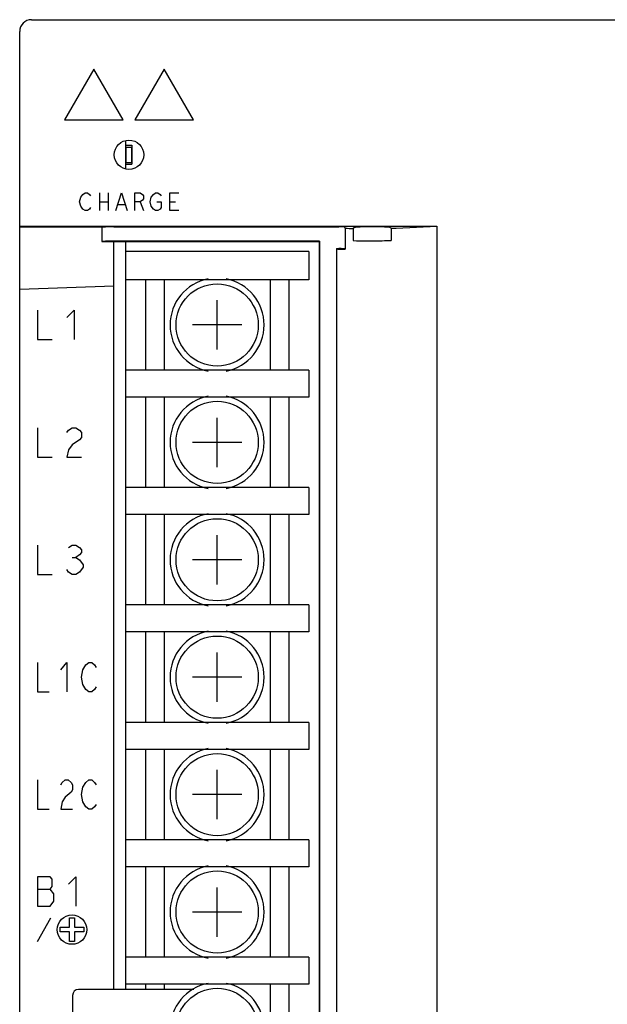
# Model space of a CAD drawing. Header units: millimetres. Extents: x 85 to 1221, y 92 to 821.
# Tile 4 of 35: x 160 to 210, y 641 to 725. Entities that reach past the tile are written whole.
import ezdxf

# ---------------------------------------------------------------- set-up
doc = ezdxf.new("R2010")
doc.units = ezdxf.units.MM
doc.header["$LTSCALE"] = 69.3
doc.layers.get('0').update_dxf_attribs({"linetype": 'CONTINUOUS'})
for name, color, linetype in [('ALL_AXIS', 7, 'CONTINUOUS'), ('ALL_CURVE', 7, 'CONTINUOUS'), ('ALL_FEATURES', 7, 'CONTINUOUS')]:
    doc.layers.add(name, color=color, linetype=linetype)

msp = doc.modelspace()

# ---------------------------------------------------------------- linework, layer by layer
at = {"color": 7, "linetype": 'CONTINUOUS'}
for p, q in [((168.75, 714.9605), (168.75, 712.5395)), ((168.75, 714.55), (169.3, 714.55)), ((169.3, 714.55), (169.3, 712.95)), ((168.775, 714.4), (168.775, 713.1)), ((168.775, 714.4), (169.275, 714.4)), ((169.275, 714.4), (169.275, 713.1)), ((168.75, 712.95), (169.3, 712.95)), ((168.775, 713.1), (169.275, 713.1)), ((168.75, 706.35), (168.75, 642.65)), ((184.35, 705.5), (168.75, 705.5)), ((184.35, 705.5), (184.35, 703.1)), ((184.35, 703.1), (168.75, 703.1)), ((170.45, 703.1), (170.45, 695.4)), ((172.05, 703.1), (172.05, 695.4)), ((181.05, 703.1), (181.05, 695.4)), ((182.65, 703.1), (182.65, 695.4)), ((184.35, 695.4), (168.75, 695.4)), ((184.35, 695.4), (184.35, 693.1)), ((184.35, 693.1), (168.75, 693.1)), ((170.45, 693.1), (170.45, 685.4)), ((172.05, 693.1), (172.05, 685.4)), ((181.05, 693.1), (181.05, 685.4)), ((182.65, 693.1), (182.65, 685.4)), ((184.35, 685.4), (168.75, 685.4)), ((184.35, 685.4), (184.35, 683.1)), ((184.35, 683.1), (168.75, 683.1)), ((170.45, 683.1), (170.45, 675.4)), ((172.05, 683.1), (172.05, 675.4)), ((181.05, 683.1), (181.05, 675.4)), ((182.65, 683.1), (182.65, 675.4)), ((184.35, 675.4), (168.75, 675.4)), ((184.35, 675.4), (184.35, 673.1)), ((184.35, 673.1), (168.75, 673.1)), ((170.45, 673.1), (170.45, 665.4)), ((172.05, 673.1), (172.05, 665.4)), ((181.05, 673.1), (181.05, 665.4)), ((182.65, 673.1), (182.65, 665.4)), ((184.35, 665.4), (168.75, 665.4)), ((184.35, 665.4), (184.35, 663.1)), ((184.35, 663.1), (168.75, 663.1)), ((170.45, 663.1), (170.45, 655.4)), ((172.05, 663.1), (172.05, 655.4)), ((181.05, 663.1), (181.05, 655.4)), ((182.65, 663.1), (182.65, 655.4)), ((184.35, 655.4), (168.75, 655.4)), ((184.35, 655.4), (184.35, 653.1)), ((184.35, 653.1), (168.75, 653.1)), ((170.45, 653.1), (170.45, 645.4)), ((172.05, 653.1), (172.05, 645.4)), ((181.05, 653.1), (181.05, 645.4)), ((182.65, 653.1), (182.65, 645.4)), ((184.35, 645.4), (168.75, 645.4)), ((184.35, 645.4), (184.35, 643.1)), ((184.35, 643.1), (168.75, 643.1)), ((170.45, 643.1), (170.45, 642.65)), ((172.05, 643.1), (172.05, 642.65)), ((181.05, 643.1), (181.05, 635.4)), ((182.65, 643.1), (182.65, 635.4))]:
    msp.add_line(p, q, dxfattribs=at)
at = {"layer": 'ALL_AXIS', "color": 7, "linetype": 'CONTINUOUS'}
msp.add_line((166.75, 707.5675), (166.75, 706.35), dxfattribs=at)
for centre in [(176.55, 699.25), (176.55, 689.25), (176.55, 679.25), (176.55, 669.25), (176.55, 659.25), (176.55, 649.25), (176.55, 639.25)]:
    msp.add_circle(centre, 3.5, dxfattribs=at)
for centre, start, end in [((176.55, 699.25), 101.082243, 258.917757), ((176.55, 699.25), 281.082243, 78.917757), ((176.55, 689.25), 101.082243, 258.917757), ((176.55, 689.25), 281.082243, 78.917757), ((176.55, 679.25), 101.082243, 258.917757), ((176.55, 679.25), 281.082243, 78.917757), ((176.55, 669.25), 101.082243, 258.917757), ((176.55, 669.25), 281.082243, 78.917757), ((176.55, 659.25), 101.082243, 258.917757), ((176.55, 659.25), 281.082243, 78.917757), ((176.55, 649.25), 101.082243, 258.917757), ((176.55, 649.25), 281.082243, 78.917757), ((176.55, 639.25), 101.082243, 258.917757), ((176.55, 639.25), 281.082243, 78.917757)]:
    msp.add_arc(centre, 4, start, end, dxfattribs=at)
at = {"layer": 'ALL_CURVE', "color": 4, "linetype": 'CONTINUOUS'}
for p, q in [((166.05, 721.05), (163.55, 716.7199)), ((168.55, 716.7199), (166.05, 721.05)), ((172.05, 721.05), (169.55, 716.7199)), ((174.55, 716.7199), (172.05, 721.05)), ((163.55, 716.7199), (168.55, 716.7199)), ((169.55, 716.7199), (174.55, 716.7199)), ((164.9437, 710.125), (165.1312, 710.375)), ((165.1312, 710.375), (165.3187, 710.5)), ((165.3187, 710.5), (165.5062, 710.5)), ((165.5062, 710.5), (165.6937, 710.375)), ((165.6937, 710.375), (165.7875, 710.25)), ((166.5375, 710.5), (166.5375, 709)), ((167.2875, 710.5), (167.2875, 709)), ((167.9437, 709), (168.4125, 710.5)), ((168.4125, 710.5), (168.8812, 709)), ((169.5375, 709), (169.5375, 710.5)), ((169.5375, 710.5), (170.0062, 710.5)), ((170.0062, 710.5), (170.1937, 710.375)), ((170.1937, 710.375), (170.2875, 710.25)), ((170.9437, 710.125), (171.1312, 710.375)), ((171.1312, 710.375), (171.3187, 710.5)), ((171.3187, 710.5), (171.5062, 710.5)), ((171.5062, 710.5), (171.6937, 710.375)), ((171.6937, 710.375), (171.7875, 710.25)), ((172.5375, 709), (172.5375, 710.5)), ((172.5375, 710.5), (173.2875, 710.5)), ((164.85, 709.75), (164.9437, 710.125)), ((164.9437, 709.375), (164.85, 709.75)), ((166.5375, 709.75), (167.2875, 709.75)), ((168.1312, 709.5), (168.6937, 709.5)), ((170.0062, 709.75), (169.5375, 709.75)), ((170.1937, 709.875), (170.0062, 709.75)), ((170.0062, 709.75), (170.2875, 709)), ((170.2875, 710), (170.1937, 709.875)), ((170.2875, 710.25), (170.2875, 710)), ((170.85, 709.75), (170.9437, 710.125)), ((170.9437, 709.375), (170.85, 709.75)), ((171.4125, 709.75), (171.7875, 709.75)), ((171.7875, 709.75), (171.7875, 709.25)), ((172.5375, 709.75), (173.0062, 709.75)), ((165.1312, 709.125), (164.9437, 709.375)), ((165.3187, 709), (165.1312, 709.125)), ((165.5062, 709), (165.3187, 709)), ((165.6937, 709.125), (165.5062, 709)), ((165.7875, 709.25), (165.6937, 709.125)), ((171.1312, 709.125), (170.9437, 709.375)), ((171.3187, 709), (171.1312, 709.125)), ((171.5062, 709), (171.3187, 709)), ((171.6937, 709.125), (171.5062, 709)), ((171.7875, 709.25), (171.6937, 709.125)), ((173.2875, 709), (172.5375, 709)), ((161.25, 700.5), (161.25, 698)), ((163.75, 699.875), (164.375, 700.5)), ((164.375, 700.5), (164.375, 698)), ((161.25, 698), (162.5, 698)), ((161.25, 690.5), (161.25, 688)), ((163.75, 690.0833), (163.9062, 690.2917)), ((163.9062, 690.2917), (164.2188, 690.5)), ((164.2188, 690.5), (164.5312, 690.5)), ((164.5312, 690.5), (164.8438, 690.2917)), ((164.8438, 690.2917), (165, 690.0833)), ((164.8438, 689.4583), (164.2188, 689.0417)), ((165, 689.6667), (164.8438, 689.4583)), ((165, 690.0833), (165, 689.6667)), ((163.9062, 688.625), (163.75, 688)), ((164.2188, 689.0417), (163.9062, 688.625)), ((161.25, 688), (162.5, 688)), ((163.75, 688), (165, 688)), ((161.25, 680.5), (161.25, 678)), ((163.9062, 680.2917), (164.2188, 680.5)), ((164.2188, 680.5), (164.5312, 680.5)), ((164.5312, 680.5), (164.8438, 680.2917)), ((164.8438, 680.2917), (165, 680.0833)), ((164.2188, 679.4583), (164.5312, 679.4583)), ((164.8438, 679.6667), (164.5312, 679.4583)), ((164.5312, 679.4583), (164.8438, 679.25)), ((165, 679.875), (164.8438, 679.6667)), ((165, 680.0833), (165, 679.875)), ((164.8438, 679.25), (165.1562, 678.8333)), ((165.1562, 678.625), (164.8438, 678.2083)), ((165.1562, 678.8333), (165.1562, 678.625)), ((161.25, 678), (162.5, 678)), ((163.9062, 678.2083), (163.75, 678.4167)), ((164.2188, 678), (163.9062, 678.2083)), ((164.5312, 678), (164.2188, 678)), ((164.8438, 678.2083), (164.5312, 678)), ((161.25, 670.5), (161.25, 668)), ((163.25, 669.875), (163.75, 670.5)), ((163.75, 670.5), (163.75, 668)), ((165.125, 669.875), (165.375, 670.2917)), ((165.375, 670.2917), (165.625, 670.5)), ((165.625, 670.5), (165.875, 670.5)), ((165.875, 670.5), (166.125, 670.2917)), ((166.125, 670.2917), (166.25, 670.0833)), ((165, 669.25), (165.125, 669.875)), ((165.125, 668.625), (165, 669.25)), ((165.375, 668.2083), (165.125, 668.625)), ((166.25, 668.4167), (166.125, 668.2083)), ((161.25, 668), (162.25, 668)), ((165.625, 668), (165.375, 668.2083)), ((165.875, 668), (165.625, 668)), ((166.125, 668.2083), (165.875, 668)), ((161.25, 660.5), (161.25, 658)), ((163.25, 660.0833), (163.375, 660.2917)), ((163.375, 660.2917), (163.625, 660.5)), ((163.625, 660.5), (163.875, 660.5)), ((163.875, 660.5), (164.125, 660.2917)), ((164.125, 660.2917), (164.25, 660.0833)), ((164.25, 660.0833), (164.25, 659.6667)), ((165.125, 659.875), (165.375, 660.2917)), ((165.375, 660.2917), (165.625, 660.5)), ((165.625, 660.5), (165.875, 660.5)), ((165.875, 660.5), (166.125, 660.2917)), ((166.125, 660.2917), (166.25, 660.0833)), ((164.125, 659.4583), (163.625, 659.0417)), ((164.25, 659.6667), (164.125, 659.4583)), ((165, 659.25), (165.125, 659.875)), ((165.125, 658.625), (165, 659.25)), ((163.375, 658.625), (163.25, 658)), ((163.625, 659.0417), (163.375, 658.625)), ((165.375, 658.2083), (165.125, 658.625)), ((166.25, 658.4167), (166.125, 658.2083)), ((161.25, 658), (162.25, 658)), ((163.25, 658), (164.25, 658)), ((165.625, 658), (165.375, 658.2083)), ((165.875, 658), (165.625, 658)), ((166.125, 658.2083), (165.875, 658)), ((161.25, 652.25), (161.25, 649.75)), ((162.3438, 652.25), (161.25, 652.25)), ((162.5, 652.0417), (162.3438, 652.25)), ((162.5, 651.4167), (162.5, 652.0417)), ((163.9062, 651.625), (164.5312, 652.25)), ((164.5312, 652.25), (164.5312, 649.75)), ((161.25, 651.2083), (162.3438, 651.2083)), ((162.3438, 651.2083), (162.5, 651.4167)), ((162.6562, 650.7917), (162.3438, 651.2083)), ((162.6562, 650.1667), (162.6562, 650.7917)), ((162.3438, 649.75), (162.6562, 650.1667)), ((161.25, 649.75), (162.3438, 649.75)), ((161.25, 646.75), (162.4047, 648.75)), ((164, 647.95), (164, 648.75)), ((164, 648.75), (164.4, 648.75)), ((164.4, 648.75), (164.4, 647.95)), ((163.2, 647.55), (163.2, 647.95)), ((163.2, 647.95), (164, 647.95)), ((164, 647.55), (163.2, 647.55)), ((164, 646.75), (164, 647.55)), ((164.4, 647.95), (165.2, 647.95)), ((164.4, 647.55), (164.4, 646.75)), ((165.2, 647.55), (164.4, 647.55)), ((165.2, 647.95), (165.2, 647.55)), ((164.4, 646.75), (164, 646.75))]:
    msp.add_line(p, q, dxfattribs=at)
at = {"layer": 'ALL_CURVE', "color": 40, "linetype": 'CONTINUOUS'}
for p, q in [((176.55, 697.15), (176.55, 701.35)), ((178.65, 699.25), (174.45, 699.25)), ((176.55, 687.15), (176.55, 691.35)), ((178.65, 689.25), (174.45, 689.25)), ((176.55, 677.15), (176.55, 681.35)), ((178.65, 679.25), (174.45, 679.25)), ((176.55, 667.15), (176.55, 671.35)), ((178.65, 669.25), (174.45, 669.25)), ((176.55, 657.15), (176.55, 661.35)), ((178.65, 659.25), (174.45, 659.25)), ((176.55, 647.15), (176.55, 651.35)), ((178.65, 649.25), (174.45, 649.25))]:
    msp.add_line(p, q, dxfattribs=at)
at = {"layer": 'ALL_CURVE', "color": 4, "linetype": 'CONTINUOUS'}
msp.add_circle((164.2, 647.75), 1.25, dxfattribs=at)
at = {"layer": 'ALL_FEATURES', "color": 7, "linetype": 'CONTINUOUS'}
for p, q in [((160.75, 725.25), (258.75, 725.25)), ((159.75, 546.25), (159.75, 724.25)), ((168.75, 714.9605), (168.75, 712.5395)), ((159.75, 707.6722), (195.2527, 707.6722)), ((166.75, 707.5675), (159.75, 707.576)), ((167.75, 707.6024), (186.9087, 707.6024)), ((187.4566, 707.4892), (187.4086, 707.5852)), ((187.4566, 707.4892), (187.4566, 705.6934)), ((188.2521, 707.5527), (188.1308, 707.4719)), ((188.1308, 707.4719), (188.1308, 706.4328)), ((191.3526, 707.483), (191.2479, 707.5527)), ((191.3526, 707.483), (191.3526, 706.4494)), ((191.7979, 707.4999), (195.2527, 707.6722)), ((195.2527, 707.6722), (195.2527, 560.8278)), ((166.75, 706.35), (185.2301, 706.35)), ((185.265, 706.3849), (167.75, 706.3849)), ((167.75, 642.65), (167.75, 706.35)), ((168.75, 706.35), (168.75, 705.5)), ((185.265, 706.3849), (185.2301, 706.35)), ((185.2301, 706.35), (185.2301, 562.15)), ((185.265, 706.3849), (185.265, 562.1151)), ((189.25, 706.419), (189.75, 706.419)), ((186.6961, 705.75), (186.6961, 562.75)), ((186.6961, 705.75), (186.7515, 705.7223)), ((186.6961, 705.75), (186.9087, 705.75)), ((187.4086, 705.7414), (187.4566, 705.6934)), ((168.75, 703.1), (168.75, 695.4)), ((167.75, 702.55), (159.75, 702.2706)), ((168.75, 693.1), (168.75, 685.4)), ((168.75, 683.1), (168.75, 675.4)), ((168.75, 673.1), (168.75, 665.4)), ((168.75, 663.1), (168.75, 655.4)), ((168.75, 653.1), (168.75, 645.4)), ((174.577, 642.65), (164.75, 642.65)), ((168.75, 643.1), (168.75, 642.65)), ((164.25, 642.15), (164.25, 636.4743))]:
    msp.add_line(p, q, dxfattribs=at)
msp.add_circle((169.05, 713.75), 1.25, dxfattribs=at)
for centre, radius in [((160.75, 724.25), 1), ((164.75, 642.15), 0.5)]:
    msp.add_arc(centre, radius, 90, 180, dxfattribs=at)
for centre, major_axis, ratio, start_param, end_param in [((167.75, 707.5675), (1, 0), 0.0349208, 7.8539816, 9.424778), ((186.9087, 707.5849), (0.5, 0), 0.0349208, 0.0174533, 1.5707963), ((189.25, 707.55), (2.5, 0), 0.0349208, -2.3708107, -2.0349721), ((189.75, 707.55), (1.5, 0), 0.0349208, 0.0523599, 3.0892328), ((189.75, 707.55), (2.5, 0), 0.0349208, -0.8749353, -0.6108652), ((167.75, 706.35), (1, 0), 0.0349208, 1.5707963, 3.1415927), ((189.25, 706.55), (2.5, 0), 0.0524078, -2.0349721, -1.5707963), ((189.75, 706.55), (2.5, 0), 0.0524078, -1.5707963, -0.8749353), ((189.25, 705.7238), (2.5, 0), 0.0174551, -3.1066861, -2.3708107), ((186.9087, 705.7413), (0.5, 0), 0.0174551, 0.0174533, 1.5707963)]:
    msp.add_ellipse(centre, major_axis=major_axis, ratio=ratio, start_param=start_param, end_param=end_param, dxfattribs=at)

doc.saveas('drawing.dxf')
